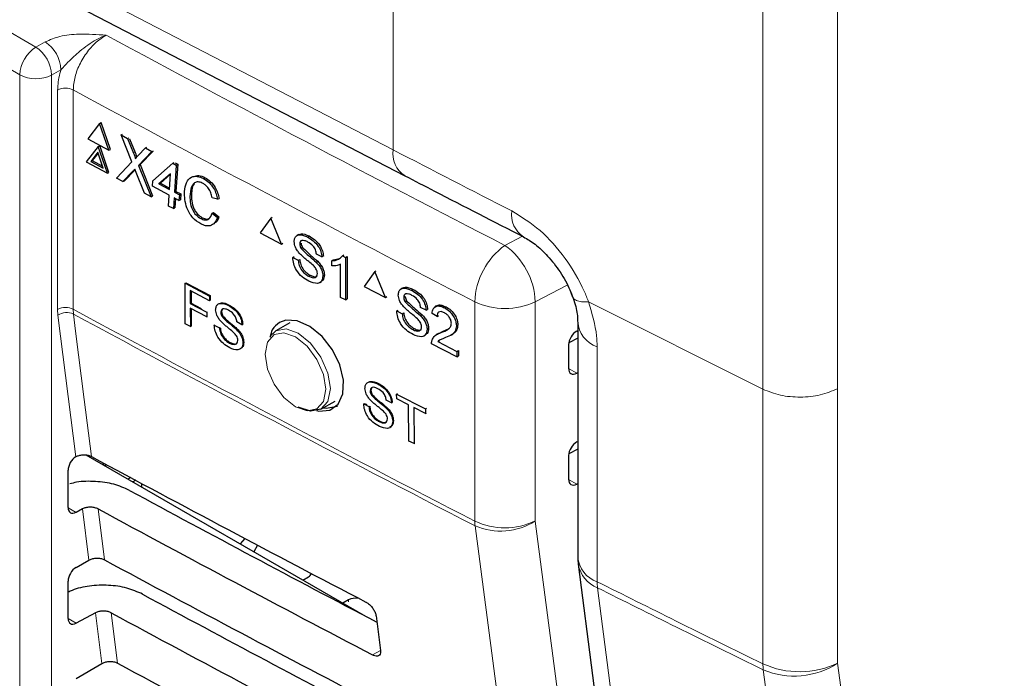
# Paper-space layout 'Blatt4' of a CAD drawing. Header units: millimetres. Extents: x 5 to 418, y 2 to 292.
# Tile 35 of 65: x 126 to 137, y 152 to 159. Entities that reach past the tile are written whole.
import ezdxf

# ---------------------------------------------------------------- set-up
doc = ezdxf.new("R2010")
doc.units = ezdxf.units.MM

psp = doc.layouts.new('Blatt4')

# ---------------------------------------------------------------- linework, layer by layer
at = {"color": 7, "linetype": 'Continuous', "lineweight": 18}
for p, q in [((130.586, 173.319), (130.586, 157.903)), ((134.67, 155.258), (134.67, 171.256)), ((135.496, 171.262), (135.496, 155.264)), ((115.498, 165.47), (126.641, 159.037)), ((126.464, 158.731), (115.321, 165.164)), ((121.144, 162.799), (130.586, 157.903)), ((126.641, 159.037), (126.745, 159.096)), ((126.919, 158.788), (126.814, 158.729)), ((126.464, 141.652), (126.464, 158.731)), ((126.814, 158.729), (126.814, 141.65)), ((126.881, 156.14), (126.881, 158.563)), ((127.054, 158.563), (127.054, 156.141)), ((127.721, 157.865), (127.738, 157.874)), ((127.714, 157.666), (127.731, 157.675)), ((131.822, 156.847), (132.015, 156.948)), ((132.51, 156.408), (132.157, 156.224)), ((131.489, 153.801), (131.489, 156.223)), ((132.157, 156.224), (132.157, 153.802)), ((134.67, 155.258), (132.745, 156.222)), ((126.885, 156.075), (126.881, 156.14)), ((127.083, 154.512), (126.885, 156.075)), ((127.054, 156.141), (127.057, 156.088)), ((132.84, 155.728), (132.84, 155.218)), ((132.525, 155.487), (132.617, 155.434)), ((132.84, 155.218), (132.84, 153.132)), ((134.67, 152.226), (134.67, 155.258)), ((135.495, 155.264), (135.495, 152.232)), ((132.525, 154.262), (132.617, 154.209)), ((126.997, 153.949), (127.086, 153.898)), ((127.227, 153.371), (127.155, 153.936)), ((127.329, 153.935), (127.4, 153.373)), ((130.093, 152.911), (130.093, 152.93)), ((127.371, 152.229), (127.3, 152.789)), ((127.474, 152.788), (127.544, 152.232)), ((126.997, 152.724), (127.086, 152.673)), ((130.447, 152.37), (130.36, 152.322))]:
    psp.add_line(p, q, dxfattribs=at)
at = {"color": 7, "linetype": 'Continuous', "lineweight": 25}
for p, q in [((121.273, 162.512), (130.716, 157.617)), ((127.346, 158.194), (127.215, 158.023)), ((127.346, 158.194), (127.363, 158.203)), ((127.447, 157.898), (127.346, 158.194)), ((127.464, 157.907), (127.363, 158.203)), ((127.215, 158.023), (127.447, 157.898)), ((127.584, 158.067), (127.6, 158.075)), ((127.703, 157.77), (127.584, 158.067)), ((127.584, 158.067), (127.655, 158.028)), ((127.655, 158.028), (127.672, 158.037)), ((127.655, 158.028), (127.721, 157.865)), ((127.677, 158.026), (127.738, 157.874)), ((127.33, 157.94), (127.198, 157.769)), ((127.33, 157.94), (127.347, 157.949)), ((127.431, 157.644), (127.33, 157.94)), ((127.448, 157.653), (127.347, 157.949)), ((127.447, 157.898), (127.464, 157.907)), ((127.77, 157.839), (127.851, 157.923)), ((127.851, 157.923), (127.868, 157.932)), ((127.851, 157.923), (127.924, 157.884)), ((127.924, 157.884), (127.94, 157.893)), ((127.326, 157.876), (127.248, 157.775)), ((127.248, 157.775), (127.265, 157.784)), ((127.329, 157.867), (127.265, 157.784)), ((127.265, 157.784), (127.378, 157.723)), ((127.386, 157.701), (127.326, 157.876)), ((127.924, 157.884), (127.775, 157.73)), ((127.934, 157.886), (127.792, 157.739)), ((127.198, 157.769), (127.431, 157.644)), ((127.248, 157.775), (127.386, 157.701)), ((127.531, 157.591), (127.703, 157.77)), ((127.731, 157.675), (127.62, 157.561)), ((127.738, 157.683), (127.731, 157.675)), ((127.775, 157.73), (127.792, 157.739)), ((127.775, 157.73), (127.914, 157.385)), ((127.792, 157.739), (127.931, 157.394)), ((127.934, 157.562), (128.153, 157.755)), ((128.153, 157.755), (128.17, 157.764)), ((128.153, 157.755), (128.191, 157.735)), ((128.191, 157.735), (128.172, 157.435)), ((128.18, 157.759), (128.208, 157.744)), ((128.208, 157.744), (128.189, 157.444)), ((128.191, 157.735), (128.208, 157.744)), ((127.431, 157.644), (127.448, 157.653)), ((127.603, 157.552), (127.531, 157.591)), ((127.714, 157.666), (127.603, 157.552)), ((127.843, 157.424), (127.751, 157.651)), ((128.129, 157.639), (128.001, 157.526)), ((128.129, 157.633), (128.018, 157.535)), ((128.118, 157.464), (128.129, 157.639)), ((128.494, 157.585), (128.511, 157.594)), ((127.603, 157.552), (127.62, 157.561)), ((127.93, 157.5), (127.934, 157.562)), ((128.114, 157.401), (127.93, 157.5)), ((128.001, 157.526), (128.018, 157.535)), ((128.001, 157.526), (128.118, 157.464)), ((128.018, 157.535), (128.119, 157.481)), ((127.914, 157.385), (127.843, 157.424)), ((127.914, 157.385), (127.931, 157.394)), ((128.106, 157.282), (128.114, 157.401)), ((128.168, 157.372), (128.161, 157.253)), ((128.222, 157.343), (128.168, 157.372)), ((128.172, 157.435), (128.189, 157.444)), ((128.172, 157.435), (128.226, 157.406)), ((128.184, 157.364), (128.177, 157.262)), ((128.189, 157.444), (128.243, 157.415)), ((128.226, 157.406), (128.222, 157.343)), ((128.222, 157.343), (128.239, 157.352)), ((128.226, 157.406), (128.243, 157.415)), ((128.243, 157.415), (128.239, 157.352)), ((128.344, 157.411), (128.361, 157.42)), ((128.648, 157.357), (128.587, 157.374)), ((128.648, 157.357), (128.665, 157.365)), ((128.161, 157.253), (128.106, 157.282)), ((128.161, 157.253), (128.177, 157.262)), ((128.462, 157.144), (128.479, 157.153)), ((128.588, 157.203), (128.605, 157.212)), ((128.588, 157.203), (128.646, 157.155)), ((128.605, 157.212), (128.663, 157.164)), ((128.646, 157.155), (128.663, 157.164)), ((129.236, 157.147), (129.118, 156.985)), ((129.236, 157.147), (129.252, 157.158)), ((129.353, 156.861), (129.236, 157.147)), ((129.118, 156.985), (129.353, 156.861)), ((129.541, 156.966), (129.522, 156.954)), ((129.642, 156.94), (129.659, 156.95)), ((129.353, 156.861), (129.37, 156.872)), ((129.555, 156.862), (129.571, 156.872)), ((129.57, 156.812), (129.586, 156.823)), ((129.478, 156.713), (129.495, 156.723)), ((129.478, 156.713), (129.538, 156.682)), ((129.8, 156.719), (129.74, 156.75)), ((129.8, 156.719), (129.816, 156.729)), ((129.926, 156.687), (129.994, 156.702)), ((130.027, 156.732), (130.043, 156.743)), ((130.027, 156.732), (130.062, 156.713)), ((130.062, 156.713), (130.079, 156.724)), ((130.062, 156.713), (130.062, 156.244)), ((130.079, 156.724), (130.079, 156.255)), ((129.538, 156.682), (129.555, 156.692)), ((129.737, 156.661), (129.754, 156.672)), ((129.909, 156.676), (129.926, 156.687)), ((129.909, 156.621), (129.909, 156.676)), ((130.007, 156.273), (130.007, 156.638)), ((129.654, 156.506), (129.67, 156.517)), ((129.811, 156.509), (129.827, 156.519)), ((130.384, 156.557), (130.266, 156.393)), ((130.384, 156.557), (130.4, 156.567)), ((130.502, 156.271), (130.384, 156.557)), ((128.29, 156.43), (128.298, 156.435)), ((128.29, 156.43), (128.56, 156.287)), ((128.291, 155.981), (128.29, 156.43)), ((128.298, 156.435), (128.568, 156.293)), ((129.777, 156.436), (129.795, 156.448)), ((130.266, 156.393), (130.502, 156.271)), ((130.69, 156.376), (130.672, 156.364)), ((128.56, 156.236), (128.347, 156.348)), ((128.347, 156.348), (128.347, 156.204)), ((128.355, 156.344), (128.356, 156.209)), ((128.56, 156.287), (128.568, 156.293)), ((128.56, 156.287), (128.56, 156.236)), ((128.568, 156.293), (128.568, 156.241)), ((130.062, 156.244), (130.007, 156.273)), ((130.502, 156.271), (130.518, 156.281)), ((130.704, 156.272), (130.721, 156.282)), ((130.793, 156.35), (130.809, 156.361)), ((128.347, 156.204), (128.356, 156.209)), ((128.347, 156.204), (128.529, 156.108)), ((128.529, 156.056), (128.347, 156.152)), ((128.347, 156.152), (128.348, 155.951)), ((128.356, 156.209), (128.467, 156.151)), ((128.56, 156.236), (128.568, 156.241)), ((128.768, 156.183), (128.776, 156.188)), ((130.062, 156.244), (130.079, 156.255)), ((130.72, 156.223), (130.736, 156.233)), ((130.951, 156.13), (130.891, 156.161)), ((131.066, 156.179), (131.048, 156.167)), ((131.154, 156.157), (131.17, 156.167)), ((128.356, 156.148), (128.356, 155.956)), ((128.529, 156.108), (128.537, 156.113)), ((128.529, 156.108), (128.529, 156.056)), ((128.529, 156.056), (128.537, 156.061)), ((128.684, 156.108), (128.693, 156.114)), ((128.699, 156.061), (128.707, 156.066)), ((130.628, 156.123), (130.644, 156.133)), ((130.628, 156.123), (130.688, 156.092)), ((130.688, 156.092), (130.704, 156.102)), ((130.888, 156.072), (130.904, 156.083)), ((130.951, 156.13), (130.967, 156.14)), ((131.072, 156.061), (131.017, 156.096)), ((131.072, 156.061), (131.088, 156.072)), ((128.348, 155.951), (128.291, 155.981)), ((128.348, 155.951), (128.356, 155.956)), ((128.612, 155.966), (128.62, 155.971)), ((128.612, 155.966), (128.669, 155.936)), ((128.669, 155.936), (128.678, 155.941)), ((128.918, 155.971), (128.861, 156.001)), ((128.918, 155.971), (128.927, 155.977)), ((129.446, 155.992), (129.29, 155.902)), ((131.286, 155.959), (131.302, 155.97)), ((132.626, 155.999), (132.626, 153.403)), ((128.858, 155.916), (128.867, 155.922)), ((129.227, 155.839), (129.29, 155.902)), ((130.804, 155.917), (130.82, 155.927)), ((130.928, 155.847), (130.946, 155.859)), ((130.962, 155.92), (130.978, 155.931)), ((131.081, 155.87), (131.062, 155.858)), ((131.116, 155.883), (131.132, 155.893)), ((131.133, 155.894), (131.205, 155.93)), ((131.23, 155.859), (131.249, 155.871)), ((132.617, 155.9), (132.626, 155.906)), ((128.779, 155.768), (128.788, 155.774)), ((128.929, 155.771), (128.937, 155.776)), ((131.291, 155.616), (131.011, 155.761)), ((131.082, 155.785), (131.098, 155.795)), ((131.082, 155.785), (131.291, 155.676)), ((132.525, 155.751), (132.525, 155.489)), ((132.626, 155.821), (132.527, 155.771)), ((131.291, 155.676), (131.308, 155.687)), ((131.291, 155.676), (131.291, 155.616)), ((131.291, 155.616), (131.308, 155.627)), ((131.308, 155.687), (131.308, 155.627)), ((132.626, 155.439), (132.617, 155.434)), ((130.417, 155.316), (130.425, 155.322)), ((130.334, 155.24), (130.342, 155.245)), ((130.349, 155.192), (130.357, 155.198)), ((130.626, 155.204), (130.634, 155.209)), ((130.626, 155.204), (130.946, 155.041)), ((130.627, 155.152), (130.626, 155.204)), ((129.79, 155.036), (129.946, 155.126)), ((130.262, 155.096), (130.27, 155.101)), ((130.262, 155.096), (130.32, 155.066)), ((130.27, 155.101), (130.295, 155.089)), ((130.32, 155.066), (130.328, 155.072)), ((130.57, 155.106), (130.512, 155.136)), ((130.57, 155.106), (130.578, 155.111)), ((130.758, 155.085), (130.627, 155.152)), ((130.761, 154.686), (130.758, 155.085)), ((130.51, 155.05), (130.518, 155.055)), ((130.946, 154.989), (130.815, 155.056)), ((130.815, 155.056), (130.819, 154.657)), ((130.946, 155.041), (130.954, 155.047)), ((130.946, 155.041), (130.946, 154.989)), ((130.946, 154.989), (130.955, 154.995)), ((130.432, 154.9), (130.44, 154.905)), ((130.582, 154.905), (130.59, 154.91)), ((130.819, 154.657), (130.761, 154.686)), ((130.819, 154.657), (130.827, 154.662)), ((132.617, 154.676), (132.626, 154.681)), ((127.195, 154.532), (130.281, 152.751)), ((132.525, 154.526), (132.525, 154.264)), ((132.626, 154.596), (132.527, 154.546)), ((127.083, 154.512), (127.086, 154.514)), ((127.385, 154.445), (127.385, 154.423)), ((127.423, 154.424), (127.403, 154.412)), ((126.997, 153.951), (126.997, 154.363)), ((127.689, 154.282), (127.659, 154.265)), ((127.744, 154.252), (127.712, 154.234)), ((127.809, 154.217), (127.809, 154.178)), ((132.626, 154.214), (132.617, 154.209)), ((127.155, 153.936), (127.086, 153.898)), ((128.95, 153.609), (128.896, 153.55)), ((129.09, 153.535), (129.048, 153.462)), ((127.086, 153.289), (127.227, 153.371)), ((126.997, 152.726), (126.997, 153.138)), ((129.59, 153.15), (129.651, 153.185)), ((130.093, 152.93), (130.032, 152.895)), ((127.3, 152.789), (127.086, 152.673)), ((130.399, 152.754), (130.447, 152.372)), ((127.086, 152.064), (127.371, 152.229))]:
    psp.add_line(p, q, dxfattribs=at)
at = {"color": 7, "linetype": 'Continuous', "lineweight": 18, "flags": 128}
for points in [[(127.057, 156.088), (127.081, 155.899), (127.176, 155.143), (127.256, 154.515)], [(129.509, 155.064), (129.637, 155.02), (129.746, 155.041), (129.818, 155.124), (129.844, 155.257), (129.818, 155.42), (129.746, 155.588), (129.637, 155.734), (129.509, 155.838), (129.381, 155.882), (129.272, 155.861), (129.199, 155.778), (129.174, 155.644), (129.199, 155.481), (129.272, 155.314), (129.381, 155.168), (129.509, 155.064)], [(129.29, 155.902), (129.29, 155.902), (129.405, 155.924), (129.54, 155.877), (129.675, 155.768), (129.79, 155.613), (129.867, 155.436), (129.894, 155.265), (129.867, 155.124), (129.79, 155.036), (129.79, 155.036)], [(132.157, 153.802), (133.042, 147.037), (133.926, 140.277)], [(133.262, 140.223), (133.163, 140.981), (132.766, 144.012), (131.492, 153.749)], [(132.844, 153.064), (132.964, 152.124), (133.443, 148.367), (133.922, 144.61), (134.555, 139.651)], [(136.516, 138.683), (136.387, 139.627), (135.871, 143.402), (135.355, 147.177), (134.675, 152.158)], [(135.495, 152.232), (135.964, 148.803), (136.432, 145.375), (137.337, 138.757)]]:
    psp.add_lwpolyline(points, dxfattribs=at)
at = {"color": 7, "linetype": 'Continuous', "lineweight": 25, "flags": 128}
for points in [[(129.741, 155.022), (129.766, 155.014), (129.888, 155.025), (129.98, 155.092), (130.033, 155.208), (130.039, 155.358), (129.999, 155.526), (129.917, 155.693), (129.803, 155.841), (129.668, 155.952), (129.529, 156.015), (129.401, 156.021), (129.333, 155.996), (129.333, 155.996)], [(129.817, 155.051), (129.848, 155.047), (129.974, 155.07)], [(129.79, 155.036), (129.675, 155.014), (129.54, 155.061)], [(132.631, 153.324), (132.788, 152.095), (134.342, 139.912)]]:
    psp.add_lwpolyline(points, dxfattribs=at)
at = {"color": 7, "linetype": 'Continuous', "lineweight": 18}
for centre, radius, start, end in [((126.529, 158.771), 0.39, 2.4792, 56.3611), ((246.853, 380.277), 251.303, 241.62357, 242.75873), ((126.848, 158.714), 0.384, 122.6055, 177.3945), ((126.425, 158.713), 0.39, 2.4792, 56.3611), ((126.641, 159.073), 0.385, 242.6565, 296.7662), ((126.968, 158.39), 0.194, 63.8368, 116.6779), ((246.74, 380.081), 251.783, 241.61753, 242.75876), ((130.874, 157.861), 0.29, 171.5976, 237.0794), ((132.184, 157.184), 0.289, 171.404, 237.4675), ((132.298, 156.192), 0.81, 126.0261, 177.8015), ((131.351, 156.193), 0.806, 2.2312, 54.2597), ((126.968, 155.967), 0.194, 63.8368, 116.6779), ((131.822, 156.93), 0.781, 244.78, 295.3751), ((126.983, 155.93), 0.175, 65.0933, 124.1373), ((246.74, 377.658), 251.783, 241.61753, 242.75876), ((246.741, 377.602), 251.779, 241.61758, 242.75876), ((132.941, 156.027), 0.316, 183.9748, 251.2649), ((131.822, 154.508), 0.781, 244.78, 295.3751), ((131.938, 153.8), 0.449, 179.8785, 186.5632), ((131.775, 154.395), 0.705, 246.3585, 302.7876), ((132.943, 153.432), 0.318, 185.2548, 251.1228), ((132.978, 153.39), 0.353, 190.7789, 247.7093), ((133.405, 153.133), 0.565, 180.1129, 187.0104), ((135.077, 153.116), 0.979, 245.4647, 295.3317), ((135.242, 152.227), 0.571, 180.1513, 186.972), ((135.016, 152.97), 0.881, 247.2328, 303.0097)]:
    psp.add_arc(centre, radius, start, end, dxfattribs=at)
at = {"color": 7, "linetype": 'Continuous', "lineweight": 25}
for centre, radius, start, end in [((133.251, 153.403), 0.625, 180, 187.2681), ((129.618, 153.25), 0.0731, 296.9982, 336.5981), ((130.18, 152.764), 0.187, 83.0931, 117.6932)]:
    psp.add_arc(centre, radius, start, end, dxfattribs=at)
at = {"color": 7, "linetype": 'Continuous', "lineweight": 18}
psp.add_ellipse((297.445, 261.826), major_axis=(249.991, -3.705), ratio=0.56715, start_param=3.990039, end_param=3.997063, dxfattribs=at)
at = {"color": 7, "linetype": 'Continuous', "lineweight": 25}
for centre, major_axis, ratio, start_param, end_param in [((132.618, 155.799), (0.068, 0.105), 0.606761, 0.83184, 2.385183), ((132.618, 155.537), (0.068, 0.105), 0.606761, 2.385183, 3.938526), ((132.618, 154.574), (0.068, 0.105), 0.606761, 0.83184, 2.385183), ((127.087, 154.413), (0.064, 0.107), 0.587369, 0.847257, 2.36515), ((298.312, 263.57), (250.293, 3.851), 0.587275, 3.950946, 3.967413), ((132.618, 154.312), (0.068, 0.105), 0.606761, 2.385183, 3.938526), ((297.489, 255.361), (248.523, -3.692), 0.567125, 3.968584, 3.983526), ((127.087, 154.001), (0.064, 0.107), 0.587369, 2.36515, 3.918493), ((297.488, 255.361), (249.027, -3.699), 0.567125, 3.968582, 3.985126), ((298.312, 262.345), (250.093, 3.848), 0.587275, 3.950986, 3.967453), ((127.087, 153.188), (0.064, 0.107), 0.587369, 0.811807, 2.36515), ((297.489, 254.136), (248.322, -3.689), 0.567125, 3.968625, 3.983579), ((297.488, 254.136), (248.827, -3.696), 0.567125, 3.968623, 3.985166), ((127.087, 152.776), (0.064, 0.107), 0.587369, 2.36515, 3.918493), ((298.312, 261.12), (249.892, 3.845), 0.587275, 3.951027, 3.967493)]:
    psp.add_ellipse(centre, major_axis=major_axis, ratio=ratio, start_param=start_param, end_param=end_param, dxfattribs=at)
at = {"color": 7, "linetype": 'Continuous', "lineweight": 18}
for points, knots in [([(126.745, 159.096), (126.797, 159.118), (126.907, 159.165), (127.147, 159.187), (127.318, 159.177), (127.418, 159.17), (127.418, 159.17)], [0, 0, 0, 0, 0.270433, 0.574379, 0.997264, 1, 1, 1, 1]), ([(127.418, 159.17), (127.418, 159.17), (127.381, 159.156), (127.281, 159.109), (127.138, 159.004), (127.01, 158.887), (126.944, 158.815), (126.919, 158.788)], [0, 0, 0, 0, 0.003577, 0.201161, 0.547594, 0.825502, 1, 1, 1, 1]), ([(127.418, 159.17), (127.391, 159.153), (127.323, 159.111), (127.221, 159.006), (127.128, 158.864), (127.066, 158.707), (127.058, 158.611), (127.054, 158.563)], [0, 0, 0, 0, 0.1421486, 0.3569338, 0.5714134, 0.7857204, 1, 1, 1, 1]), ([(126.881, 158.563), (126.886, 158.623), (126.891, 158.696), (126.915, 158.774), (126.919, 158.788)], [0, 0, 0, 0, 0.818315, 1, 1, 1, 1]), ([(131.898, 157.228), (132.004, 157.162), (132.216, 157.031), (132.497, 156.712), (132.665, 156.427), (132.73, 156.261), (132.745, 156.222)], [0, 0, 0, 0, 0.302077, 0.603994, 0.905724, 1, 1, 1, 1]), ([(132.745, 156.222), (132.718, 156.222), (132.665, 156.223), (132.61, 156.238), (132.577, 156.258), (132.573, 156.276), (132.572, 156.282)], [0, 0, 0, 0, 0.283145, 0.566289, 0.849434, 1, 1, 1, 1]), ([(132.745, 156.222), (132.783, 156.094), (132.835, 155.923), (132.839, 155.768), (132.84, 155.728)], [0, 0, 0, 0, 0.745217, 1, 1, 1, 1]), ([(132.84, 153.132), (133.13, 152.987), (133.739, 152.683), (134.351, 152.383), (134.67, 152.226)], [0, 0, 0, 0, 0.477875, 1, 1, 1, 1]), ([(134.675, 152.158), (134.355, 152.315), (133.743, 152.615), (133.135, 152.919), (132.844, 153.064)], [0, 0, 0, 0, 0.522125, 1, 1, 1, 1])]:
    psp.add_open_spline(points, degree=3, knots=knots, dxfattribs=at)
at = {"color": 7, "linetype": 'Continuous', "lineweight": 25}
for points, knots in [([(127.721, 157.865), (127.725, 157.855), (127.731, 157.84), (127.738, 157.82), (127.739, 157.811), (127.74, 157.807)], [0, 0, 0, 0, 0.561277, 0.781763, 1, 1, 1, 1]), ([(127.738, 157.874), (127.742, 157.864), (127.748, 157.848), (127.754, 157.831), (127.755, 157.825), (127.755, 157.824)], [0, 0, 0, 0, 0.642738, 0.895224, 1, 1, 1, 1]), ([(127.74, 157.807), (127.745, 157.813), (127.756, 157.824), (127.766, 157.834), (127.77, 157.839)], [0, 0, 0, 0, 0.56, 1, 1, 1, 1]), ([(127.736, 157.689), (127.732, 157.685), (127.724, 157.677), (127.717, 157.67), (127.714, 157.666)], [0, 0, 0, 0, 0.560002, 1, 1, 1, 1]), ([(127.751, 157.651), (127.748, 157.658), (127.743, 157.671), (127.738, 157.684), (127.736, 157.689)], [0, 0, 0, 0, 0.56, 1, 1, 1, 1]), ([(128.284, 157.443), (128.289, 157.477), (128.298, 157.545), (128.35, 157.606), (128.422, 157.616), (128.47, 157.595), (128.494, 157.585)], [0, 0, 0, 0, 0.280492, 0.55957, 0.779615, 1, 1, 1, 1]), ([(128.402, 157.613), (128.415, 157.616), (128.448, 157.624), (128.487, 157.606), (128.511, 157.594)], [0, 0, 0, 0, 0.372035, 1, 1, 1, 1]), ([(128.494, 157.585), (128.515, 157.572), (128.556, 157.547), (128.604, 157.484), (128.635, 157.418), (128.644, 157.377), (128.648, 157.357)], [0, 0, 0, 0, 0.280081, 0.559449, 0.779549, 1, 1, 1, 1]), ([(128.511, 157.594), (128.532, 157.581), (128.573, 157.556), (128.621, 157.493), (128.652, 157.427), (128.66, 157.386), (128.665, 157.365)], [0, 0, 0, 0, 0.280081, 0.559449, 0.779549, 1, 1, 1, 1]), ([(130.716, 157.617), (130.825, 157.56), (131.261, 157.334), (131.699, 157.11), (132.027, 156.942)], [0, 0, 0, 0, 0.2500007, 1, 1, 1, 1]), ([(128.488, 157.531), (128.473, 157.537), (128.443, 157.551), (128.402, 157.546), (128.357, 157.508), (128.349, 157.451), (128.344, 157.411)], [0, 0, 0, 0, 0.187223, 0.373906, 0.560736, 1, 1, 1, 1]), ([(128.393, 157.529), (128.392, 157.528), (128.367, 157.508), (128.364, 157.463), (128.361, 157.42)], [0, 0, 0, 0, 0.04544, 1, 1, 1, 1]), ([(128.587, 157.374), (128.584, 157.391), (128.576, 157.427), (128.552, 157.475), (128.521, 157.511), (128.499, 157.524), (128.488, 157.531)], [0, 0, 0, 0, 0.280553, 0.559739, 0.779654, 1, 1, 1, 1]), ([(128.464, 157.085), (128.432, 157.104), (128.37, 157.143), (128.308, 157.253), (128.284, 157.355), (128.284, 157.414), (128.284, 157.443)], [0, 0, 0, 0, 0.279955, 0.558088, 0.778912, 1, 1, 1, 1]), ([(128.344, 157.411), (128.343, 157.385), (128.342, 157.331), (128.362, 157.248), (128.409, 157.18), (128.444, 157.156), (128.462, 157.144)], [0, 0, 0, 0, 0.281245, 0.560716, 0.780138, 1, 1, 1, 1]), ([(128.361, 157.42), (128.36, 157.393), (128.359, 157.34), (128.379, 157.257), (128.426, 157.189), (128.461, 157.165), (128.479, 157.153)], [0, 0, 0, 0, 0.281245, 0.560716, 0.780138, 1, 1, 1, 1]), ([(128.462, 157.144), (128.478, 157.137), (128.511, 157.123), (128.562, 157.138), (128.578, 157.178), (128.588, 157.203)], [0, 0, 0, 0, 0.280711, 0.560905, 1, 1, 1, 1]), ([(128.646, 157.155), (128.637, 157.134), (128.62, 157.091), (128.572, 157.061), (128.517, 157.06), (128.481, 157.077), (128.464, 157.085)], [0, 0, 0, 0, 0.280256, 0.559546, 0.779589, 1, 1, 1, 1]), ([(128.479, 157.153), (128.495, 157.145), (128.525, 157.132), (128.549, 157.142), (128.56, 157.147)], [0, 0, 0, 0, 0.5530953, 1, 1, 1, 1]), ([(128.663, 157.164), (128.656, 157.14), (128.648, 157.113), (128.628, 157.102), (128.625, 157.1)], [0, 0, 0, 0, 0.865837, 1, 1, 1, 1]), ([(129.495, 156.889), (129.496, 156.903), (129.499, 156.93), (129.52, 156.957), (129.566, 156.972), (129.611, 156.953), (129.642, 156.94)], [0, 0, 0, 0, 0.187029, 0.374124, 0.56114, 1, 1, 1, 1]), ([(129.542, 156.966), (129.551, 156.97), (129.583, 156.984), (129.627, 156.965), (129.659, 156.951)], [0, 0, 0, 0, 0.279492, 1, 1, 1, 1]), ([(129.642, 156.94), (129.663, 156.927), (129.706, 156.902), (129.76, 156.844), (129.793, 156.777), (129.798, 156.738), (129.8, 156.719)], [0, 0, 0, 0, 0.280797, 0.560151, 0.779877, 1, 1, 1, 1]), ([(129.659, 156.951), (129.68, 156.938), (129.722, 156.913), (129.777, 156.855), (129.81, 156.787), (129.815, 156.749), (129.817, 156.729)], [0, 0, 0, 0, 0.280797, 0.560151, 0.779877, 1, 1, 1, 1]), ([(132.028, 156.94), (132.069, 156.917), (132.151, 156.869), (132.3, 156.731), (132.434, 156.557), (132.529, 156.394), (132.557, 156.305), (132.565, 156.28)], [0, 0, 0, 0, 0.216155, 0.434625, 0.669559, 0.908165, 1, 1, 1, 1]), ([(129.558, 156.754), (129.548, 156.765), (129.529, 156.787), (129.502, 156.835), (129.497, 156.868), (129.495, 156.889)], [0, 0, 0, 0, 0.281445, 0.562273, 1, 1, 1, 1]), ([(129.645, 156.884), (129.633, 156.89), (129.61, 156.901), (129.579, 156.904), (129.558, 156.89), (129.556, 156.871), (129.555, 156.862)], [0, 0, 0, 0, 0.28129, 0.56082, 0.78068, 1, 1, 1, 1]), ([(129.555, 156.862), (129.555, 156.853), (129.557, 156.836), (129.566, 156.82), (129.57, 156.812)], [0, 0, 0, 0, 0.559617, 1, 1, 1, 1]), ([(129.57, 156.812), (129.601, 156.783), (129.656, 156.731), (129.712, 156.683), (129.737, 156.661)], [0, 0, 0, 0, 0.558382, 1, 1, 1, 1]), ([(129.572, 156.872), (129.572, 156.863), (129.574, 156.847), (129.583, 156.83), (129.587, 156.823)], [0, 0, 0, 0, 0.559617, 1, 1, 1, 1]), ([(129.587, 156.823), (129.618, 156.794), (129.673, 156.742), (129.729, 156.693), (129.754, 156.672)], [0, 0, 0, 0, 0.558382, 1, 1, 1, 1]), ([(129.74, 156.75), (129.738, 156.765), (129.733, 156.796), (129.699, 156.852), (129.665, 156.872), (129.645, 156.884)], [0, 0, 0, 0, 0.2810967, 0.5602874, 1, 1, 1, 1]), ([(129.657, 156.451), (129.632, 156.465), (129.582, 156.494), (129.52, 156.566), (129.485, 156.645), (129.481, 156.69), (129.478, 156.713)], [0, 0, 0, 0, 0.280814, 0.559563, 0.77962, 1, 1, 1, 1]), ([(129.706, 156.625), (129.689, 156.639), (129.661, 156.664), (129.622, 156.695), (129.589, 156.723), (129.568, 156.744), (129.558, 156.754)], [0, 0, 0, 0, 0.339939, 0.560025, 0.780082, 1, 1, 1, 1]), ([(129.909, 156.676), (129.936, 156.679), (129.983, 156.684), (130.013, 156.717), (130.027, 156.732)], [0, 0, 0, 0, 0.560427, 1, 1, 1, 1]), ([(129.538, 156.682), (129.541, 156.662), (129.546, 156.624), (129.577, 156.569), (129.616, 156.529), (129.641, 156.514), (129.654, 156.506)], [0, 0, 0, 0, 0.280632, 0.558674, 0.779197, 1, 1, 1, 1]), ([(129.555, 156.692), (129.558, 156.673), (129.562, 156.635), (129.594, 156.579), (129.633, 156.54), (129.658, 156.525), (129.671, 156.517)], [0, 0, 0, 0, 0.280632, 0.558674, 0.779197, 1, 1, 1, 1]), ([(129.751, 156.537), (129.75, 156.546), (129.749, 156.563), (129.733, 156.596), (129.716, 156.614), (129.706, 156.625)], [0, 0, 0, 0, 0.280089, 0.55997, 1, 1, 1, 1]), ([(129.737, 156.661), (129.748, 156.649), (129.771, 156.625), (129.795, 156.583), (129.809, 156.543), (129.81, 156.52), (129.811, 156.509)], [0, 0, 0, 0, 0.280371, 0.559909, 0.779859, 1, 1, 1, 1]), ([(129.754, 156.672), (129.765, 156.66), (129.788, 156.635), (129.812, 156.594), (129.826, 156.554), (129.827, 156.531), (129.828, 156.52)], [0, 0, 0, 0, 0.280371, 0.559909, 0.779859, 1, 1, 1, 1]), ([(130.007, 156.638), (129.99, 156.632), (129.96, 156.62), (129.925, 156.621), (129.909, 156.621)], [0, 0, 0, 0, 0.559686, 1, 1, 1, 1]), ([(129.654, 156.506), (129.667, 156.501), (129.692, 156.489), (129.725, 156.489), (129.747, 156.507), (129.75, 156.527), (129.751, 156.537)], [0, 0, 0, 0, 0.280917, 0.560813, 0.780502, 1, 1, 1, 1]), ([(129.811, 156.509), (129.808, 156.488), (129.801, 156.446), (129.743, 156.416), (129.689, 156.438), (129.657, 156.451)], [0, 0, 0, 0, 0.279942, 0.56008, 1, 1, 1, 1]), ([(129.671, 156.517), (129.683, 156.512), (129.708, 156.501), (129.737, 156.497), (129.746, 156.507), (129.748, 156.508)], [0, 0, 0, 0, 0.449079, 0.896524, 1, 1, 1, 1]), ([(129.828, 156.52), (129.825, 156.497), (129.822, 156.465), (129.8, 156.455), (129.793, 156.453)], [0, 0, 0, 0, 0.704788, 1, 1, 1, 1]), ([(130.644, 156.299), (130.646, 156.313), (130.648, 156.34), (130.67, 156.367), (130.716, 156.382), (130.761, 156.363), (130.793, 156.35)], [0, 0, 0, 0, 0.187029, 0.374124, 0.56114, 1, 1, 1, 1]), ([(130.691, 156.376), (130.7, 156.38), (130.733, 156.395), (130.777, 156.375), (130.809, 156.361)], [0, 0, 0, 0, 0.281316, 1, 1, 1, 1]), ([(130.707, 156.165), (130.698, 156.176), (130.678, 156.198), (130.651, 156.245), (130.647, 156.278), (130.644, 156.299)], [0, 0, 0, 0, 0.281445, 0.562273, 1, 1, 1, 1]), ([(130.795, 156.295), (130.783, 156.301), (130.76, 156.312), (130.729, 156.315), (130.708, 156.3), (130.706, 156.281), (130.704, 156.272)], [0, 0, 0, 0, 0.28129, 0.56082, 0.78068, 1, 1, 1, 1]), ([(130.704, 156.272), (130.705, 156.263), (130.706, 156.246), (130.716, 156.23), (130.72, 156.223)], [0, 0, 0, 0, 0.559617, 1, 1, 1, 1]), ([(130.721, 156.283), (130.722, 156.274), (130.723, 156.257), (130.732, 156.241), (130.736, 156.233)], [0, 0, 0, 0, 0.559617, 1, 1, 1, 1]), ([(130.793, 156.35), (130.814, 156.338), (130.856, 156.313), (130.911, 156.255), (130.944, 156.188), (130.949, 156.149), (130.951, 156.13)], [0, 0, 0, 0, 0.280797, 0.560151, 0.779877, 1, 1, 1, 1]), ([(130.891, 156.161), (130.889, 156.176), (130.884, 156.207), (130.849, 156.263), (130.816, 156.283), (130.795, 156.295)], [0, 0, 0, 0, 0.281097, 0.560287, 1, 1, 1, 1]), ([(130.809, 156.361), (130.831, 156.349), (130.873, 156.324), (130.928, 156.266), (130.961, 156.199), (130.966, 156.16), (130.968, 156.14)], [0, 0, 0, 0, 0.280797, 0.560151, 0.779877, 1, 1, 1, 1]), ([(132.547, 156.337), (132.559, 156.305), (132.597, 156.21), (132.625, 156.082), (132.624, 156.026), (132.623, 156.006)], [0, 0, 0, 0, 0.246603, 0.731729, 1, 1, 1, 1]), ([(128.627, 156.134), (128.629, 156.148), (128.631, 156.174), (128.651, 156.199), (128.695, 156.214), (128.738, 156.196), (128.768, 156.183)], [0, 0, 0, 0, 0.187029, 0.374124, 0.56114, 1, 1, 1, 1]), ([(128.676, 156.207), (128.681, 156.209), (128.708, 156.22), (128.745, 156.203), (128.776, 156.188)], [0, 0, 0, 0, 0.1804232, 1, 1, 1, 1]), ([(128.768, 156.183), (128.788, 156.171), (128.828, 156.147), (128.88, 156.091), (128.911, 156.027), (128.916, 155.99), (128.918, 155.971)], [0, 0, 0, 0, 0.280797, 0.560151, 0.779877, 1, 1, 1, 1]), ([(128.776, 156.188), (128.796, 156.176), (128.836, 156.152), (128.888, 156.097), (128.92, 156.032), (128.924, 155.995), (128.927, 155.977)], [0, 0, 0, 0, 0.280797, 0.560151, 0.779877, 1, 1, 1, 1]), ([(130.856, 156.035), (130.839, 156.05), (130.812, 156.074), (130.772, 156.106), (130.739, 156.133), (130.718, 156.154), (130.707, 156.165)], [0, 0, 0, 0, 0.3399393, 0.5600249, 0.7800825, 1, 1, 1, 1]), ([(130.72, 156.223), (130.751, 156.194), (130.806, 156.142), (130.863, 156.094), (130.888, 156.072)], [0, 0, 0, 0, 0.558382, 1, 1, 1, 1]), ([(130.736, 156.233), (130.767, 156.204), (130.823, 156.152), (130.88, 156.104), (130.905, 156.083)], [0, 0, 0, 0, 0.558382, 1, 1, 1, 1]), ([(131.017, 156.096), (131.02, 156.115), (131.026, 156.153), (131.063, 156.18), (131.109, 156.178), (131.139, 156.164), (131.154, 156.157)], [0, 0, 0, 0, 0.2802352, 0.558893, 0.7791323, 1, 1, 1, 1]), ([(131.07, 156.175), (131.075, 156.18), (131.088, 156.193), (131.126, 156.187), (131.156, 156.174), (131.171, 156.168)], [0, 0, 0, 0, 0.209748, 0.604311, 1, 1, 1, 1]), ([(131.154, 156.157), (131.173, 156.146), (131.21, 156.124), (131.254, 156.068), (131.282, 156.009), (131.284, 155.976), (131.286, 155.959)], [0, 0, 0, 0, 0.280482, 0.559644, 0.779749, 1, 1, 1, 1]), ([(131.171, 156.168), (131.189, 156.157), (131.227, 156.134), (131.271, 156.079), (131.298, 156.02), (131.301, 155.987), (131.302, 155.97)], [0, 0, 0, 0, 0.280482, 0.559644, 0.779749, 1, 1, 1, 1]), ([(128.687, 156.006), (128.678, 156.016), (128.66, 156.037), (128.634, 156.083), (128.63, 156.115), (128.627, 156.134)], [0, 0, 0, 0, 0.281445, 0.562273, 1, 1, 1, 1]), ([(128.77, 156.13), (128.759, 156.135), (128.737, 156.146), (128.708, 156.149), (128.688, 156.135), (128.686, 156.117), (128.684, 156.108)], [0, 0, 0, 0, 0.28129, 0.56082, 0.78068, 1, 1, 1, 1]), ([(128.684, 156.108), (128.685, 156.1), (128.686, 156.084), (128.695, 156.068), (128.699, 156.061)], [0, 0, 0, 0, 0.559617, 1, 1, 1, 1]), ([(128.71, 156.147), (128.706, 156.144), (128.695, 156.139), (128.694, 156.123), (128.693, 156.114)], [0, 0, 0, 0, 0.394344, 1, 1, 1, 1]), ([(128.693, 156.114), (128.694, 156.105), (128.695, 156.089), (128.704, 156.073), (128.708, 156.066)], [0, 0, 0, 0, 0.559617, 1, 1, 1, 1]), ([(128.699, 156.061), (128.716, 156.042), (128.744, 156.012), (128.787, 155.979), (128.823, 155.949), (128.847, 155.927), (128.858, 155.916)], [0, 0, 0, 0, 0.338408, 0.558974, 0.779535, 1, 1, 1, 1]), ([(128.708, 156.066), (128.725, 156.048), (128.753, 156.017), (128.796, 155.984), (128.832, 155.955), (128.855, 155.933), (128.867, 155.922)], [0, 0, 0, 0, 0.3384083, 0.5589741, 0.7795351, 1, 1, 1, 1]), ([(128.861, 156.001), (128.859, 156.016), (128.854, 156.045), (128.822, 156.099), (128.79, 156.118), (128.77, 156.13)], [0, 0, 0, 0, 0.281097, 0.560287, 1, 1, 1, 1]), ([(130.807, 155.862), (130.782, 155.876), (130.732, 155.904), (130.67, 155.976), (130.634, 156.055), (130.63, 156.1), (130.628, 156.123)], [0, 0, 0, 0, 0.280814, 0.559563, 0.77962, 1, 1, 1, 1]), ([(130.688, 156.092), (130.69, 156.073), (130.695, 156.034), (130.727, 155.979), (130.766, 155.94), (130.791, 155.925), (130.804, 155.917)], [0, 0, 0, 0, 0.280632, 0.558674, 0.779197, 1, 1, 1, 1]), ([(130.705, 156.102), (130.707, 156.083), (130.712, 156.045), (130.744, 155.99), (130.782, 155.951), (130.808, 155.935), (130.821, 155.928)], [0, 0, 0, 0, 0.280632, 0.558674, 0.779197, 1, 1, 1, 1]), ([(130.888, 156.072), (130.899, 156.06), (130.922, 156.036), (130.946, 155.994), (130.96, 155.954), (130.961, 155.932), (130.962, 155.92)], [0, 0, 0, 0, 0.280371, 0.559909, 0.779859, 1, 1, 1, 1]), ([(130.905, 156.083), (130.916, 156.071), (130.939, 156.046), (130.963, 156.005), (130.977, 155.965), (130.978, 155.942), (130.979, 155.931)], [0, 0, 0, 0, 0.280371, 0.559909, 0.779859, 1, 1, 1, 1]), ([(131.153, 156.103), (131.141, 156.109), (131.117, 156.119), (131.089, 156.112), (131.074, 156.091), (131.072, 156.071), (131.072, 156.061)], [0, 0, 0, 0, 0.28041, 0.559489, 0.779375, 1, 1, 1, 1]), ([(131.231, 155.987), (131.229, 156), (131.226, 156.025), (131.204, 156.062), (131.179, 156.088), (131.161, 156.098), (131.153, 156.103)], [0, 0, 0, 0, 0.27908, 0.558612, 0.779043, 1, 1, 1, 1]), ([(128.782, 155.715), (128.758, 155.729), (128.711, 155.757), (128.652, 155.825), (128.619, 155.901), (128.614, 155.945), (128.612, 155.966)], [0, 0, 0, 0, 0.2808135, 0.5595629, 0.7796198, 1, 1, 1, 1]), ([(128.669, 155.936), (128.672, 155.918), (128.676, 155.881), (128.706, 155.828), (128.743, 155.79), (128.767, 155.776), (128.779, 155.768)], [0, 0, 0, 0, 0.280632, 0.5586744, 0.7791973, 1, 1, 1, 1]), ([(128.678, 155.941), (128.68, 155.923), (128.685, 155.886), (128.715, 155.833), (128.752, 155.796), (128.776, 155.781), (128.788, 155.774)], [0, 0, 0, 0, 0.280632, 0.558674, 0.779197, 1, 1, 1, 1]), ([(128.828, 155.881), (128.812, 155.895), (128.786, 155.919), (128.749, 155.949), (128.717, 155.976), (128.697, 155.996), (128.687, 156.006)], [0, 0, 0, 0, 0.339939, 0.560025, 0.780082, 1, 1, 1, 1]), ([(129.333, 155.996), (129.302, 155.973), (129.252, 155.936), (129.235, 155.863), (129.229, 155.835)], [0, 0, 0, 0, 0.620461, 1, 1, 1, 1]), ([(130.804, 155.917), (130.817, 155.911), (130.843, 155.9), (130.876, 155.9), (130.897, 155.917), (130.9, 155.938), (130.902, 155.948)], [0, 0, 0, 0, 0.280917, 0.560813, 0.780502, 1, 1, 1, 1]), ([(130.902, 155.948), (130.901, 155.957), (130.9, 155.974), (130.884, 156.007), (130.867, 156.024), (130.856, 156.035)], [0, 0, 0, 0, 0.280089, 0.55997, 1, 1, 1, 1]), ([(131.116, 155.883), (131.143, 155.894), (131.181, 155.91), (131.223, 155.944), (131.228, 155.973), (131.231, 155.987)], [0, 0, 0, 0, 0.561313, 0.781386, 1, 1, 1, 1]), ([(131.286, 155.959), (131.283, 155.938), (131.277, 155.896), (131.231, 155.855), (131.191, 155.838), (131.167, 155.828)], [0, 0, 0, 0, 0.278741, 0.558834, 1, 1, 1, 1]), ([(131.302, 155.97), (131.299, 155.949), (131.293, 155.908), (131.267, 155.881), (131.25, 155.872), (131.248, 155.871)], [0, 0, 0, 0, 0.4686987, 0.9396687, 1, 1, 1, 1]), ([(128.872, 155.798), (128.871, 155.806), (128.87, 155.822), (128.855, 155.854), (128.838, 155.871), (128.828, 155.881)], [0, 0, 0, 0, 0.2800885, 0.5599705, 1, 1, 1, 1]), ([(128.858, 155.916), (128.869, 155.905), (128.891, 155.881), (128.914, 155.842), (128.927, 155.803), (128.928, 155.781), (128.929, 155.771)], [0, 0, 0, 0, 0.280371, 0.559909, 0.779859, 1, 1, 1, 1]), ([(128.867, 155.922), (128.878, 155.91), (128.899, 155.887), (128.922, 155.847), (128.935, 155.808), (128.937, 155.787), (128.937, 155.776)], [0, 0, 0, 0, 0.280371, 0.559909, 0.779859, 1, 1, 1, 1]), ([(130.962, 155.92), (130.959, 155.899), (130.952, 155.857), (130.894, 155.827), (130.84, 155.849), (130.807, 155.862)], [0, 0, 0, 0, 0.279942, 0.56008, 1, 1, 1, 1]), ([(130.821, 155.928), (130.833, 155.922), (130.859, 155.911), (130.888, 155.908), (130.897, 155.918), (130.899, 155.919)], [0, 0, 0, 0, 0.447952, 0.894275, 1, 1, 1, 1]), ([(130.979, 155.931), (130.977, 155.908), (130.973, 155.876), (130.951, 155.867), (130.944, 155.864)], [0, 0, 0, 0, 0.7080211, 1, 1, 1, 1]), ([(131.017, 155.8), (131.024, 155.815), (131.036, 155.838), (131.063, 155.859), (131.089, 155.873), (131.107, 155.879), (131.116, 155.883)], [0, 0, 0, 0, 0.339411, 0.559525, 0.779752, 1, 1, 1, 1]), ([(131.081, 155.87), (131.089, 155.874), (131.106, 155.884), (131.123, 155.89), (131.133, 155.894)], [0, 0, 0, 0, 0.49189, 1, 1, 1, 1]), ([(131.167, 155.828), (131.157, 155.824), (131.14, 155.818), (131.117, 155.808), (131.097, 155.799), (131.087, 155.79), (131.082, 155.785)], [0, 0, 0, 0, 0.340038, 0.560063, 0.78009, 1, 1, 1, 1]), ([(128.779, 155.768), (128.792, 155.763), (128.816, 155.752), (128.847, 155.752), (128.868, 155.768), (128.87, 155.788), (128.872, 155.798)], [0, 0, 0, 0, 0.2809172, 0.5608127, 0.7805018, 1, 1, 1, 1]), ([(128.929, 155.771), (128.926, 155.751), (128.919, 155.71), (128.865, 155.682), (128.813, 155.703), (128.782, 155.715)], [0, 0, 0, 0, 0.279942, 0.56008, 1, 1, 1, 1]), ([(128.788, 155.774), (128.8, 155.768), (128.824, 155.758), (128.851, 155.755), (128.86, 155.763), (128.861, 155.765)], [0, 0, 0, 0, 0.450401, 0.899165, 1, 1, 1, 1]), ([(128.937, 155.776), (128.936, 155.754), (128.934, 155.727), (128.917, 155.719), (128.915, 155.718)], [0, 0, 0, 0, 0.855809, 1, 1, 1, 1]), ([(131.011, 155.761), (131.012, 155.769), (131.012, 155.783), (131.016, 155.795), (131.017, 155.8)], [0, 0, 0, 0, 0.5599563, 1, 1, 1, 1]), ([(130.276, 155.265), (130.277, 155.278), (130.28, 155.305), (130.3, 155.331), (130.344, 155.346), (130.387, 155.328), (130.417, 155.316)], [0, 0, 0, 0, 0.187029, 0.374124, 0.56114, 1, 1, 1, 1]), ([(130.324, 155.339), (130.329, 155.341), (130.356, 155.352), (130.394, 155.335), (130.425, 155.322)], [0, 0, 0, 0, 0.178962, 1, 1, 1, 1]), ([(130.417, 155.316), (130.437, 155.305), (130.477, 155.281), (130.53, 155.226), (130.563, 155.162), (130.567, 155.125), (130.57, 155.106)], [0, 0, 0, 0, 0.2807972, 0.5601508, 0.7798767, 1, 1, 1, 1]), ([(130.425, 155.322), (130.445, 155.31), (130.486, 155.287), (130.538, 155.232), (130.571, 155.167), (130.576, 155.13), (130.578, 155.112)], [0, 0, 0, 0, 0.2807972, 0.5601508, 0.7798767, 1, 1, 1, 1]), ([(130.337, 155.137), (130.328, 155.147), (130.31, 155.168), (130.283, 155.213), (130.279, 155.245), (130.276, 155.265)], [0, 0, 0, 0, 0.281445, 0.562273, 1, 1, 1, 1]), ([(130.42, 155.263), (130.408, 155.268), (130.386, 155.279), (130.357, 155.281), (130.337, 155.267), (130.335, 155.249), (130.334, 155.24)], [0, 0, 0, 0, 0.2812903, 0.5608202, 0.7806803, 1, 1, 1, 1]), ([(130.334, 155.24), (130.334, 155.231), (130.336, 155.215), (130.345, 155.199), (130.349, 155.192)], [0, 0, 0, 0, 0.559617, 1, 1, 1, 1]), ([(130.359, 155.279), (130.355, 155.276), (130.344, 155.27), (130.343, 155.255), (130.342, 155.245)], [0, 0, 0, 0, 0.396271, 1, 1, 1, 1]), ([(130.342, 155.245), (130.343, 155.236), (130.344, 155.221), (130.353, 155.205), (130.357, 155.198)], [0, 0, 0, 0, 0.559617, 1, 1, 1, 1]), ([(130.349, 155.192), (130.366, 155.174), (130.395, 155.144), (130.438, 155.112), (130.475, 155.083), (130.498, 155.061), (130.51, 155.05)], [0, 0, 0, 0, 0.338408, 0.558974, 0.779535, 1, 1, 1, 1]), ([(130.357, 155.198), (130.374, 155.18), (130.403, 155.149), (130.447, 155.117), (130.483, 155.088), (130.507, 155.066), (130.518, 155.056)], [0, 0, 0, 0, 0.3384083, 0.5589741, 0.7795351, 1, 1, 1, 1]), ([(130.512, 155.136), (130.51, 155.15), (130.505, 155.179), (130.472, 155.233), (130.439, 155.252), (130.42, 155.263)], [0, 0, 0, 0, 0.281097, 0.560287, 1, 1, 1, 1]), ([(130.435, 154.847), (130.411, 154.86), (130.363, 154.887), (130.303, 154.955), (130.269, 155.031), (130.264, 155.074), (130.262, 155.096)], [0, 0, 0, 0, 0.280814, 0.559563, 0.77962, 1, 1, 1, 1]), ([(130.32, 155.066), (130.322, 155.048), (130.327, 155.011), (130.358, 154.959), (130.395, 154.922), (130.419, 154.907), (130.432, 154.9)], [0, 0, 0, 0, 0.280632, 0.558674, 0.779197, 1, 1, 1, 1]), ([(130.328, 155.072), (130.33, 155.053), (130.335, 155.017), (130.366, 154.964), (130.403, 154.927), (130.428, 154.913), (130.44, 154.906)], [0, 0, 0, 0, 0.280632, 0.5586744, 0.7791973, 1, 1, 1, 1]), ([(130.48, 155.014), (130.464, 155.028), (130.437, 155.051), (130.399, 155.081), (130.368, 155.107), (130.347, 155.127), (130.337, 155.137)], [0, 0, 0, 0, 0.339939, 0.560025, 0.780082, 1, 1, 1, 1]), ([(130.524, 154.931), (130.524, 154.939), (130.522, 154.956), (130.507, 154.987), (130.49, 155.004), (130.48, 155.014)], [0, 0, 0, 0, 0.280089, 0.55997, 1, 1, 1, 1]), ([(130.51, 155.05), (130.521, 155.039), (130.543, 155.016), (130.566, 154.976), (130.58, 154.938), (130.581, 154.916), (130.582, 154.905)], [0, 0, 0, 0, 0.280371, 0.559909, 0.779859, 1, 1, 1, 1]), ([(130.518, 155.056), (130.529, 155.044), (130.551, 155.021), (130.575, 154.981), (130.588, 154.943), (130.59, 154.921), (130.59, 154.91)], [0, 0, 0, 0, 0.280371, 0.559909, 0.779859, 1, 1, 1, 1]), ([(130.432, 154.9), (130.444, 154.895), (130.468, 154.884), (130.5, 154.885), (130.52, 154.902), (130.523, 154.921), (130.524, 154.931)], [0, 0, 0, 0, 0.280917, 0.560813, 0.780502, 1, 1, 1, 1]), ([(130.582, 154.905), (130.579, 154.885), (130.573, 154.844), (130.518, 154.815), (130.466, 154.835), (130.435, 154.847)], [0, 0, 0, 0, 0.279942, 0.56008, 1, 1, 1, 1]), ([(130.44, 154.906), (130.452, 154.9), (130.476, 154.89), (130.504, 154.888), (130.512, 154.896), (130.514, 154.898)], [0, 0, 0, 0, 0.451095, 0.90055, 1, 1, 1, 1]), ([(130.59, 154.91), (130.588, 154.889), (130.584, 154.853), (130.557, 154.843), (130.546, 154.839)], [0, 0, 0, 0, 0.592206, 1, 1, 1, 1]), ([(127.086, 154.514), (127.096, 154.519), (127.118, 154.528), (127.159, 154.535), (127.201, 154.533), (127.234, 154.525), (127.25, 154.518), (127.256, 154.515)], [0, 0, 0, 0, 0.205259, 0.434181, 0.662401, 0.889163, 1, 1, 1, 1]), ([(127.675, 154.141), (127.619, 154.166), (127.508, 154.215), (127.3, 154.243), (127.128, 154.242), (127.041, 154.219), (127.016, 154.212)], [0, 0, 0, 0, 0.294564, 0.589068, 0.885235, 1, 1, 1, 1]), ([(127.329, 153.935), (127.318, 153.94), (127.295, 153.95), (127.254, 153.956), (127.211, 153.954), (127.178, 153.946), (127.161, 153.938), (127.155, 153.936)], [0, 0, 0, 0, 0.2187771, 0.43751, 0.6574786, 0.8798632, 1, 1, 1, 1]), ([(127.227, 153.371), (127.238, 153.376), (127.26, 153.387), (127.303, 153.393), (127.346, 153.392), (127.379, 153.384), (127.395, 153.376), (127.4, 153.373)], [0, 0, 0, 0, 0.2236181, 0.4472597, 0.6702154, 0.8917458, 1, 1, 1, 1]), ([(127.82, 152.994), (127.764, 153.019), (127.653, 153.068), (127.443, 153.098), (127.233, 153.089), (127.081, 153.055), (127.012, 153.023), (126.997, 153.016)], [0, 0, 0, 0, 0.232727, 0.465407, 0.699402, 0.935967, 1, 1, 1, 1]), ([(130.288, 152.906), (130.292, 152.903), (130.307, 152.895), (130.334, 152.873), (130.363, 152.839), (130.386, 152.801), (130.396, 152.772), (130.398, 152.757), (130.399, 152.754)], [0, 0, 0, 0, 0.081253, 0.29343, 0.506901, 0.72249, 0.939689, 1, 1, 1, 1]), ([(127.474, 152.788), (127.463, 152.793), (127.44, 152.803), (127.398, 152.809), (127.356, 152.807), (127.323, 152.799), (127.306, 152.791), (127.3, 152.789)], [0, 0, 0, 0, 0.218783, 0.437522, 0.657497, 0.879887, 1, 1, 1, 1]), ([(130.447, 152.372), (130.447, 152.368), (130.449, 152.352), (130.444, 152.33), (130.427, 152.312), (130.401, 152.307), (130.377, 152.314), (130.363, 152.32), (130.36, 152.322)], [0, 0, 0, 0, 0.085705, 0.302608, 0.518156, 0.731573, 0.943439, 1, 1, 1, 1]), ([(127.371, 152.229), (127.382, 152.234), (127.405, 152.245), (127.447, 152.252), (127.49, 152.25), (127.523, 152.242), (127.539, 152.234), (127.544, 152.232)], [0, 0, 0, 0, 0.223624, 0.447272, 0.670233, 0.891769, 1, 1, 1, 1])]:
    psp.add_open_spline(points, degree=3, knots=knots, dxfattribs=at)
at = {"color": 7, "linetype": 'Continuous', "lineweight": 18}
psp.add_open_spline([(134.67, 155.258), (134.733, 155.234), (134.857, 155.184), (135.085, 155.164), (135.312, 155.187), (135.434, 155.239), (135.496, 155.264)], degree=3, dxfattribs=at)

doc.saveas('drawing.dxf')
